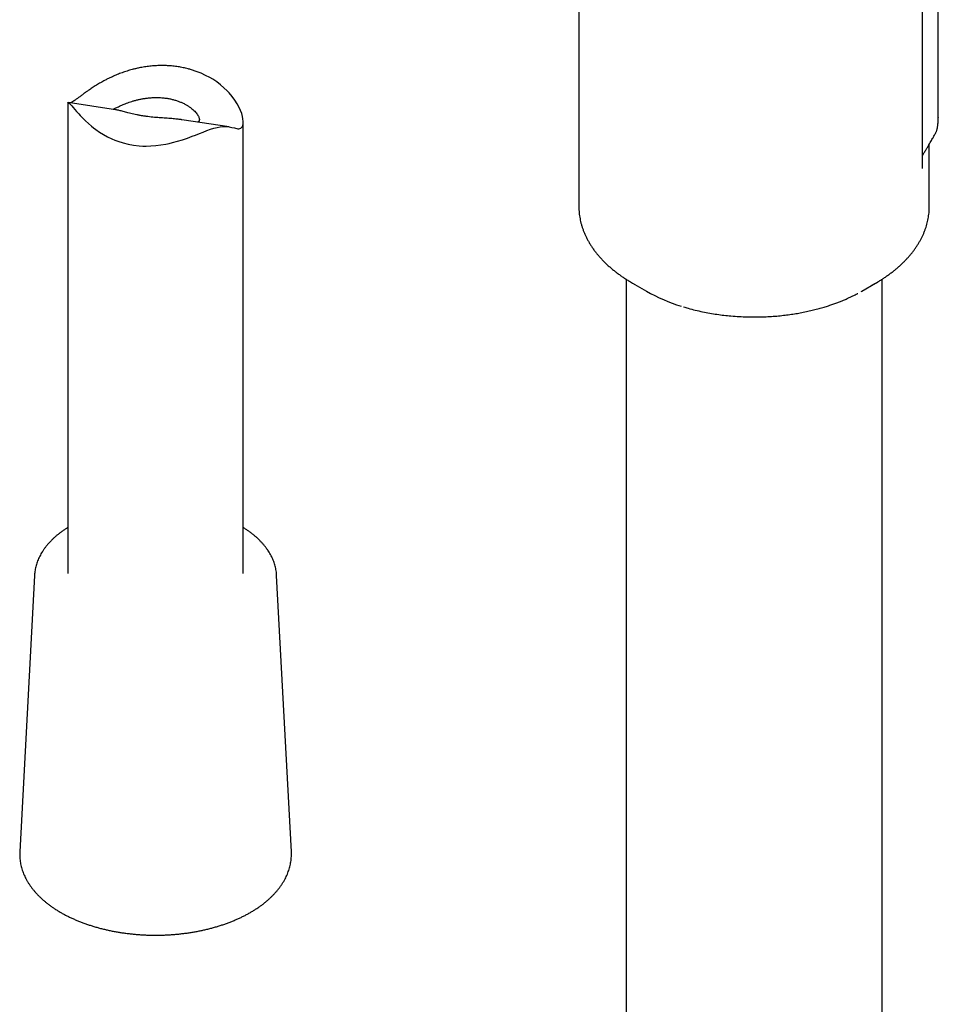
# Model space of a CAD drawing. Header units: millimetres. Extents: x 8 to 871, y 12 to 1888.
# Tile 5 of 114: x 667 to 745, y 421 to 506. Entities that reach past the tile are written whole.
import ezdxf

# ---------------------------------------------------------------- set-up
doc = ezdxf.new("R2010")
doc.units = ezdxf.units.MM

msp = doc.modelspace()

# ---------------------------------------------------------------- linework, layer by layer
at = {"color": 7, "linetype": 'Continuous', "lineweight": 30}
for p, q in [((745.389, 497.26), (745.389, 565.554)), ((744.023, 493.006), (744.023, 563.371)), ((714.621, 518.278), (714.621, 489.615)), ((670.892, 498.485), (670.892, 458.175)), ((674.961, 497.881), (670.906, 498.493)), ((684.7, 496.412), (680.645, 497.024)), ((685.892, 458.175), (685.892, 496.843)), ((745.389, 497.26), (745.389, 497.222)), ((745.166, 495.907), (745.167, 495.909)), ((744.621, 489.615), (744.621, 494.407)), ((718.671, 483.37), (718.671, 389.212)), ((719.22, 483.035), (720.411, 482.347)), ((738.832, 482.347), (740.023, 483.035)), ((740.571, 389.211), (740.571, 483.37)), ((738.794, 482.326), (738.832, 482.347)), ((668.026, 458.022), (666.77, 434.365)), ((668.026, 458.027), (668.026, 458.022)), ((690.014, 434.365), (688.757, 458.022)), ((666.769, 434.351), (666.77, 434.365)), ((690.014, 434.365), (690.014, 434.36))]:
    msp.add_line(p, q, dxfattribs=at)
at = {"color": 7, "linetype": 'Continuous', "lineweight": 30, "flags": 128}
for points in [[(670.893, 498.485), (670.893, 498.491), (670.907, 498.493), (670.935, 498.483), (670.977, 498.455), (671.036, 498.405), (671.115, 498.327), (671.215, 498.217), (671.332, 498.08), (671.471, 497.916), (671.632, 497.729), (671.814, 497.526), (671.945, 497.383), (672.085, 497.237), (672.389, 496.937), (672.639, 496.709), (672.906, 496.483), (673.094, 496.334), (673.293, 496.185), (673.607, 495.969), (673.937, 495.764), (674.284, 495.572), (674.647, 495.396), (674.898, 495.288), (675.174, 495.183), (675.605, 495.044), (676.05, 494.931), (676.511, 494.847), (676.983, 494.793), (677.304, 494.774), (677.58, 494.769), (677.999, 494.779), (678.42, 494.812), (678.844, 494.866), (679.267, 494.94), (679.549, 494.999), (679.837, 495.069), (680.267, 495.186), (680.693, 495.318), (681.115, 495.461), (681.531, 495.613), (681.805, 495.717), (682.141, 495.847), (682.47, 495.974), (682.791, 496.095), (683.102, 496.206), (683.391, 496.298), (683.666, 496.37), (683.926, 496.418), (684.166, 496.441), (684.313, 496.444), (684.452, 496.439), (684.706, 496.411), (684.933, 496.367), (685.135, 496.32), (685.243, 496.294), (685.344, 496.274), (685.439, 496.261), (685.527, 496.259), (685.607, 496.27), (685.681, 496.3), (685.746, 496.351), (685.801, 496.424), (685.853, 496.545), (685.884, 496.698), (685.891, 496.882), (685.873, 497.092), (685.83, 497.314), (685.763, 497.554), (685.671, 497.807), (685.553, 498.069), (685.385, 498.381), (685.185, 498.697), (684.951, 499.013), (684.686, 499.325), (684.517, 499.503), (684.243, 499.765), (683.945, 500.017), (683.624, 500.259), (683.28, 500.486), (683.038, 500.63), (682.669, 500.826), (682.282, 501.005), (681.877, 501.164), (681.456, 501.304), (681.456, 501.304)], [(719.034, 483.144), (719.222, 483.034), (719.483, 482.887)]]:
    msp.add_lwpolyline(points, dxfattribs=at)
at = {"color": 7, "linetype": 'Continuous', "lineweight": 30}
for centre, radius, start, end in [((733.046, 495.112), 13.947, 298.46578, 300.94335), ((727.764, 495.282), 14.879, 240.3857, 252.84251)]:
    msp.add_arc(centre, radius, start, end, dxfattribs=at)
for points, knots in [([(681.456, 501.304), (681.364, 501.331), (681.134, 501.397), (680.755, 501.486), (680.317, 501.565), (679.869, 501.622), (679.462, 501.653), (679.107, 501.665), (678.753, 501.666), (678.351, 501.65), (677.896, 501.61), (677.44, 501.549), (677.036, 501.476), (676.687, 501.398), (676.342, 501.311), (675.954, 501.198), (675.524, 501.053), (675.102, 500.891), (674.736, 500.733), (674.423, 500.587), (674.116, 500.433), (673.776, 500.25), (673.408, 500.035), (673.056, 499.816), (672.761, 499.619), (672.494, 499.433), (672.254, 499.26), (672.014, 499.082), (671.794, 498.917), (671.6, 498.771), (671.432, 498.649), (671.289, 498.554), (671.178, 498.49), (671.126, 498.471), (671.104, 498.463)], [0, 0, 0, 0, 0.022468, 0.056462, 0.090592, 0.125141, 0.159833, 0.18317, 0.205638, 0.239625, 0.273744, 0.308266, 0.342922, 0.366226, 0.389055, 0.423575, 0.458223, 0.493262, 0.528433, 0.552075, 0.575695, 0.61146, 0.64738, 0.683809, 0.720431, 0.745123, 0.777619, 0.810305, 0.843424, 0.876794, 0.909332, 0.942141, 0.975511, 1, 1, 1, 1]), ([(674.736, 497.915), (674.752, 497.922), (674.79, 497.936), (674.877, 497.977), (674.995, 498.034), (675.139, 498.104), (675.312, 498.186), (675.5, 498.271), (675.699, 498.356), (675.901, 498.436), (676.12, 498.517), (676.354, 498.595), (676.602, 498.669), (676.861, 498.737), (677.133, 498.797), (677.417, 498.848), (677.713, 498.889), (678.018, 498.917), (678.329, 498.931), (678.662, 498.929), (679.014, 498.909), (679.256, 498.876), (679.377, 498.859)], [0, 0, 0, 0, 0.040252, 0.09419, 0.146562, 0.199946, 0.253863, 0.30888, 0.353982, 0.399395, 0.445431, 0.491775, 0.538171, 0.584862, 0.631997, 0.679733, 0.728861, 0.778662, 0.828804, 0.879646, 0.939599, 1, 1, 1, 1]), ([(679.377, 498.859), (679.476, 498.842), (679.676, 498.807), (679.966, 498.735), (680.25, 498.648), (680.518, 498.547), (680.771, 498.435), (681.006, 498.311), (681.225, 498.178), (681.422, 498.038), (681.597, 497.894), (681.749, 497.749), (681.878, 497.604), (681.981, 497.464), (682.057, 497.334), (682.109, 497.216), (682.139, 497.108), (682.145, 497.017), (682.13, 496.942), (682.099, 496.885), (682.052, 496.843), (682.009, 496.828), (681.989, 496.821)], [0, 0, 0, 0, 0.050852, 0.10243, 0.154378, 0.207083, 0.257934, 0.309513, 0.361463, 0.414179, 0.464785, 0.516164, 0.567944, 0.620563, 0.669091, 0.717998, 0.767507, 0.817843, 0.863419, 0.909305, 0.955799, 1, 1, 1, 1]), ([(680.645, 497.024), (680.624, 497.027), (680.553, 497.038), (680.421, 497.056), (680.236, 497.078), (680.023, 497.101), (679.782, 497.122), (679.527, 497.141), (679.262, 497.159), (678.99, 497.177), (678.714, 497.196), (678.431, 497.218), (678.148, 497.243), (677.866, 497.274), (677.589, 497.309), (677.313, 497.351), (677.04, 497.398), (676.774, 497.45), (676.515, 497.507), (676.266, 497.566), (676.034, 497.625), (675.821, 497.681), (675.626, 497.732), (675.448, 497.778), (675.29, 497.817), (675.153, 497.847), (675.044, 497.869), (674.986, 497.877), (674.961, 497.881)], [0, 0, 0, 0, 0.0128075, 0.0444838, 0.076359, 0.1160943, 0.1560879, 0.1966489, 0.2375175, 0.2772638, 0.3172982, 0.3579149, 0.398822, 0.43855, 0.4785366, 0.5190537, 0.5598414, 0.6011672, 0.6427879, 0.6848771, 0.7276187, 0.767898, 0.808481, 0.8496891, 0.8912103, 0.9304848, 0.9699878, 1, 1, 1, 1]), ([(745.167, 495.906), (745.18, 495.932), (745.205, 495.98), (745.237, 496.057), (745.263, 496.131), (745.28, 496.188), (745.29, 496.227), (745.297, 496.255), (745.305, 496.291), (745.319, 496.357), (745.336, 496.456), (745.346, 496.542), (745.352, 496.591)], [0, 0, 0, 0, 0.115991, 0.217194, 0.302226, 0.395378, 0.425388, 0.447515, 0.520235, 0.637156, 0.797127, 1, 1, 1, 1]), ([(745.352, 496.59), (745.363, 496.701), (745.384, 496.921), (745.387, 497.142), (745.389, 497.252)], [0, 0, 0, 0, 0.499463, 1, 1, 1, 1]), ([(744.023, 493.966), (744.063, 494.028), (744.159, 494.176), (744.303, 494.408), (744.451, 494.651), (744.582, 494.87), (744.695, 495.064), (744.797, 495.241), (744.89, 495.405), (744.975, 495.557), (745.041, 495.676), (745.096, 495.776), (745.134, 495.845), (745.159, 495.892), (745.168, 495.909)], [0, 0, 0, 0, 0.101604, 0.243468, 0.371205, 0.484741, 0.58404, 0.669399, 0.754466, 0.83047, 0.897423, 0.931002, 0.976392, 1, 1, 1, 1]), ([(744.62, 494.402), (744.619, 494.501), (744.617, 494.666), (744.601, 494.828), (744.594, 494.893)], [0, 0, 0, 0, 0.600777, 1, 1, 1, 1]), ([(744.036, 492.85), (744.037, 492.85), (744.038, 492.85), (744.035, 492.861), (744.031, 492.885), (744.025, 492.929), (744.024, 492.979), (744.023, 493.005)], [0, 0, 0, 0, 0.10553, 0.291738, 0.501009, 0.735816, 1, 1, 1, 1]), ([(714.622, 489.615), (714.623, 489.553), (714.623, 489.407), (714.637, 489.178), (714.661, 488.928), (714.697, 488.677), (714.745, 488.427), (714.804, 488.176), (714.874, 487.926), (714.955, 487.677), (715.049, 487.428), (715.154, 487.18), (715.271, 486.933), (715.4, 486.687), (715.54, 486.443), (715.692, 486.201), (715.856, 485.962), (716.032, 485.724), (716.22, 485.489), (716.419, 485.258), (716.629, 485.029), (716.85, 484.805), (717.083, 484.584), (717.326, 484.367), (717.571, 484.162), (717.826, 483.961), (718.08, 483.771), (718.342, 483.586), (718.602, 483.413), (718.832, 483.266), (718.977, 483.18), (719.031, 483.148)], [0, 0, 0, 0, 0.025107, 0.058658, 0.092327, 0.126134, 0.160102, 0.194249, 0.228593, 0.26315, 0.29793, 0.332945, 0.368199, 0.403694, 0.439431, 0.475402, 0.511601, 0.548017, 0.584635, 0.621442, 0.65842, 0.695552, 0.732821, 0.77021, 0.807704, 0.84143, 0.878979, 0.912739, 0.94651, 0.980282, 1, 1, 1, 1]), ([(740.222, 483.153), (740.258, 483.175), (740.386, 483.251), (740.6, 483.386), (740.863, 483.561), (741.119, 483.739), (741.367, 483.923), (741.608, 484.11), (741.841, 484.302), (742.065, 484.498), (742.281, 484.698), (742.489, 484.901), (742.688, 485.109), (742.879, 485.32), (743.06, 485.534), (743.232, 485.752), (743.394, 485.973), (743.547, 486.197), (743.691, 486.423), (743.824, 486.653), (743.948, 486.885), (744.061, 487.119), (744.164, 487.355), (744.257, 487.593), (744.34, 487.833), (744.412, 488.075), (744.474, 488.319), (744.525, 488.563), (744.566, 488.809), (744.596, 489.056), (744.614, 489.304), (744.622, 489.491), (744.621, 489.596), (744.62, 489.618)], [0, 0, 0, 0, 0.013139, 0.047134, 0.081154, 0.115192, 0.149245, 0.183308, 0.217374, 0.251438, 0.285495, 0.319536, 0.353556, 0.387547, 0.421502, 0.455415, 0.489278, 0.523086, 0.556834, 0.590519, 0.624138, 0.657691, 0.691181, 0.724612, 0.757991, 0.791327, 0.824631, 0.857918, 0.891205, 0.924509, 0.95785, 0.99125, 1, 1, 1, 1]), ([(723.585, 481.002), (723.714, 480.963), (724.043, 480.863), (724.586, 480.724), (725.205, 480.584), (725.822, 480.466), (726.435, 480.367), (727.04, 480.287), (727.675, 480.222), (728.337, 480.174), (729.023, 480.145), (729.689, 480.137), (730.333, 480.149), (730.956, 480.177), (731.554, 480.221), (732.128, 480.279), (732.676, 480.348), (733.198, 480.428), (733.713, 480.52), (734.219, 480.623), (734.711, 480.738), (735.172, 480.857), (735.601, 480.98), (735.996, 481.104), (736.361, 481.227), (736.694, 481.349), (737.001, 481.467), (737.293, 481.587), (737.569, 481.707), (737.828, 481.825), (738.058, 481.936), (738.261, 482.038), (738.406, 482.112), (738.482, 482.154), (738.5, 482.164)], [0, 0, 0, 0, 0.027157, 0.069476, 0.110885, 0.151386, 0.190979, 0.229663, 0.26744, 0.311573, 0.354401, 0.395925, 0.436144, 0.47506, 0.512673, 0.548984, 0.583993, 0.617702, 0.650109, 0.684861, 0.717983, 0.749476, 0.779338, 0.807572, 0.833717, 0.85829, 0.881294, 0.902727, 0.925211, 0.94573, 0.964286, 0.980879, 0.995511, 1, 1, 1, 1]), ([(670.892, 462.122), (670.887, 462.119), (670.803, 462.069), (670.647, 461.965), (670.423, 461.812), (670.209, 461.653), (670.003, 461.491), (669.807, 461.324), (669.619, 461.152), (669.441, 460.977), (669.272, 460.799), (669.114, 460.617), (668.966, 460.431), (668.828, 460.243), (668.7, 460.052), (668.583, 459.858), (668.477, 459.662), (668.382, 459.465), (668.298, 459.265), (668.225, 459.065), (668.163, 458.863), (668.112, 458.66), (668.072, 458.456), (668.044, 458.252), (668.029, 458.109), (668.027, 458.034), (668.026, 458.027)], [0, 0, 0, 0, 0.002415, 0.048335, 0.094257, 0.140173, 0.186075, 0.231953, 0.277794, 0.323587, 0.369316, 0.414964, 0.460516, 0.505954, 0.551261, 0.596422, 0.641424, 0.686257, 0.730916, 0.775399, 0.819711, 0.863863, 0.907871, 0.951756, 0.995543, 1, 1, 1, 1]), ([(688.757, 458.025), (688.753, 458.085), (688.745, 458.213), (688.719, 458.408), (688.682, 458.611), (688.634, 458.812), (688.575, 459.013), (688.506, 459.212), (688.425, 459.411), (688.334, 459.607), (688.232, 459.801), (688.119, 459.994), (687.996, 460.184), (687.862, 460.372), (687.718, 460.557), (687.564, 460.739), (687.4, 460.918), (687.226, 461.093), (687.042, 461.265), (686.849, 461.433), (686.647, 461.597), (686.437, 461.756), (686.217, 461.911), (686.035, 462.033), (685.924, 462.101), (685.892, 462.121)], [0, 0, 0, 0, 0.038526, 0.082207, 0.125939, 0.169752, 0.213673, 0.257725, 0.301925, 0.346287, 0.390815, 0.435514, 0.480379, 0.525402, 0.570573, 0.615878, 0.661302, 0.706828, 0.75244, 0.798124, 0.843863, 0.889645, 0.935457, 0.98129, 1, 1, 1, 1]), ([(666.77, 434.35), (666.767, 434.292), (666.762, 434.162), (666.766, 433.96), (666.781, 433.745), (666.806, 433.531), (666.843, 433.317), (666.891, 433.104), (666.949, 432.892), (667.018, 432.681), (667.099, 432.472), (667.19, 432.264), (667.291, 432.058), (667.404, 431.853), (667.527, 431.651), (667.66, 431.451), (667.804, 431.254), (667.958, 431.06), (668.123, 430.868), (668.297, 430.68), (668.481, 430.495), (668.675, 430.314), (668.878, 430.136), (669.09, 429.963), (669.311, 429.794), (669.541, 429.629), (669.779, 429.468), (670.025, 429.312), (670.279, 429.161), (670.541, 429.015), (670.81, 428.874), (671.086, 428.738), (671.369, 428.607), (671.659, 428.482), (671.954, 428.362), (672.256, 428.247), (672.564, 428.138), (672.876, 428.035), (673.194, 427.938), (673.517, 427.847), (673.845, 427.761), (674.176, 427.682), (674.511, 427.609), (674.85, 427.542), (675.181, 427.482), (675.4, 427.448), (675.503, 427.432)], [0, 0, 0, 0, 0.018092, 0.040276, 0.062457, 0.084646, 0.106855, 0.129098, 0.151387, 0.17373, 0.196136, 0.218612, 0.241159, 0.26378, 0.286475, 0.30924, 0.332072, 0.354965, 0.377915, 0.400914, 0.423955, 0.447032, 0.470139, 0.49327, 0.516419, 0.539582, 0.562753, 0.58593, 0.60911, 0.632289, 0.655465, 0.678637, 0.701803, 0.724963, 0.748116, 0.771261, 0.794399, 0.81753, 0.840652, 0.863768, 0.886876, 0.909978, 0.933073, 0.956162, 0.979245, 1, 1, 1, 1]), ([(675.503, 427.432), (675.564, 427.423), (675.741, 427.397), (676.035, 427.359), (676.386, 427.319), (676.739, 427.286), (677.093, 427.259), (677.449, 427.239), (677.805, 427.225), (678.162, 427.218), (678.519, 427.217), (678.877, 427.223), (679.233, 427.235), (679.589, 427.253), (679.944, 427.278), (680.297, 427.309), (680.649, 427.347), (680.998, 427.391), (681.345, 427.441), (681.689, 427.497), (682.031, 427.56), (682.369, 427.629), (682.703, 427.704), (683.033, 427.785), (683.359, 427.872), (683.68, 427.965), (683.997, 428.064), (684.308, 428.169), (684.614, 428.28), (684.914, 428.396), (685.208, 428.517), (685.496, 428.644), (685.777, 428.776), (686.052, 428.914), (686.319, 429.057), (686.578, 429.204), (686.831, 429.357), (687.075, 429.514), (687.311, 429.676), (687.538, 429.843), (687.757, 430.014), (687.967, 430.189), (688.168, 430.368), (688.36, 430.551), (688.541, 430.738), (688.713, 430.928), (688.875, 431.122), (689.027, 431.319), (689.169, 431.518), (689.3, 431.72), (689.42, 431.925), (689.53, 432.131), (689.628, 432.34), (689.716, 432.55), (689.792, 432.761), (689.858, 432.974), (689.913, 433.188), (689.956, 433.402), (689.988, 433.617), (690.01, 433.832), (690.02, 434.047), (690.021, 434.223), (690.014, 434.327), (690.012, 434.36)], [0, 0, 0, 0, 0.008849, 0.025593, 0.042335, 0.059074, 0.075812, 0.092548, 0.109283, 0.126017, 0.14275, 0.159484, 0.176218, 0.192954, 0.20969, 0.226427, 0.243167, 0.259909, 0.276655, 0.293403, 0.310155, 0.326911, 0.343671, 0.360436, 0.377206, 0.393981, 0.410763, 0.42755, 0.444343, 0.461142, 0.477948, 0.49476, 0.511578, 0.528402, 0.545232, 0.562065, 0.578903, 0.595743, 0.612584, 0.629423, 0.646258, 0.663087, 0.679905, 0.69671, 0.713497, 0.730261, 0.746998, 0.763702, 0.780369, 0.796993, 0.813571, 0.830098, 0.846571, 0.86299, 0.879353, 0.895663, 0.911921, 0.928134, 0.944306, 0.960447, 0.976563, 0.992665, 1, 1, 1, 1])]:
    msp.add_open_spline(points, degree=3, knots=knots, dxfattribs=at)

doc.saveas('drawing.dxf')
